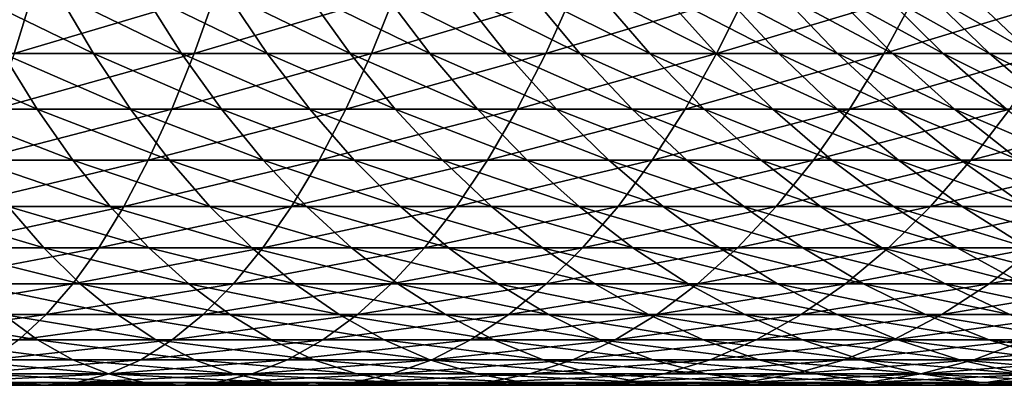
# Model space of a CAD drawing. Header units: metres. Extents: x 39 to 253, y -38 to 38.
# Tile 33 of 55: x 215.21 to 225.42, y -15 to -11.21. Entities that reach past the tile are written whole.
import ezdxf

# ---------------------------------------------------------------- set-up
doc = ezdxf.new("R2010")
doc.units = ezdxf.units.M
doc.layers.add('solid_26008053', color=7, linetype='CONTINUOUS')

msp = doc.modelspace()

# ---------------------------------------------------------------- linework, layer by layer
at = {"layer": 'solid_26008053'}
for points in [[(215.342422, -10.934529, 8.662359), (213.42131, -10.934529, 9.151008), (213.262619, -11.557698, 8.462204)], [(215.15271, -11.557698, 7.981446), (215.342422, -10.934529, 8.662359), (213.262619, -11.557698, 8.462204)], [(215.974731, -11.557698, -13.010688), (215.034302, -11.557698, -12.47118), (214.696533, -10.934529, -13.092108)], [(215.609207, -10.934529, -13.615685), (215.974731, -11.557698, -13.010688), (214.696533, -10.934529, -13.092108)], [(217.239441, -10.934529, 8.087225), (215.342422, -10.934529, 8.662359), (215.15271, -11.557698, 7.981446)], [(217.019104, -11.557698, 7.4156), (217.239441, -10.934529, 8.087225), (215.15271, -11.557698, 7.981446)], [(216.889771, -11.557698, -13.592224), (215.974731, -11.557698, -13.010688), (215.609207, -10.934529, -13.615685)], [(216.497223, -10.934529, -14.18005), (216.889771, -11.557698, -13.592224), (215.609207, -10.934529, -13.615685)], [(217.777542, -11.557698, -14.214596), (216.889771, -11.557698, -13.592224), (216.497223, -10.934529, -14.18005)], [(217.35878, -10.934529, -14.784044), (217.777542, -11.557698, -14.214596), (216.497223, -10.934529, -14.18005)], [(219.108475, -10.934529, 7.426785), (217.239441, -10.934529, 8.087225), (217.019104, -11.557698, 7.4156)], [(218.857956, -11.557698, 6.765826), (219.108475, -10.934529, 7.426785), (217.019104, -11.557698, 7.4156)], [(218.636215, -11.557698, -14.876527), (217.777542, -11.557698, -14.214596), (217.35878, -10.934529, -14.784044)], [(218.192108, -10.934529, -15.426431), (218.636215, -11.557698, -14.876527), (217.35878, -10.934529, -14.784044)], [(219.46405, -11.557698, -15.576659), (218.636215, -11.557698, -14.876527), (218.192108, -10.934529, -15.426431)], [(218.995483, -10.934529, -16.10589), (219.46405, -11.557698, -15.576659), (218.192108, -10.934529, -15.426431)], [(220.945694, -10.934529, 6.682394), (219.108475, -10.934529, 7.426785), (218.857956, -11.557698, 6.765826)], [(220.665497, -11.557698, 6.033458), (220.945694, -10.934529, 6.682394), (218.857956, -11.557698, 6.765826)], [(220.259323, -11.557698, -16.313557), (219.46405, -11.557698, -15.576659), (218.995483, -10.934529, -16.10589)], [(219.767273, -10.934529, -16.821028), (220.259323, -11.557698, -16.313557), (218.995483, -10.934529, -16.10589)], [(221.020416, -11.557698, -17.085707), (220.259323, -11.557698, -16.313557), (219.767273, -10.934529, -16.821028)], [(220.505905, -10.934529, -17.570379), (221.020416, -11.557698, -17.085707), (219.767273, -10.934529, -16.821028)], [(221.745773, -11.557698, -17.891527), (221.020416, -11.557698, -17.085707), (220.505905, -10.934529, -17.570379)], [(221.209839, -10.934529, -18.352406), (221.745773, -11.557698, -17.891527), (220.505905, -10.934529, -17.570379)], [(222.74733, -10.934529, 5.85558), (220.945694, -10.934529, 6.682394), (220.665497, -11.557698, 6.033458)], [(222.438019, -11.557698, 5.219996), (222.74733, -10.934529, 5.85558), (220.665497, -11.557698, 6.033458)], [(222.433884, -11.557698, -18.729366), (221.745773, -11.557698, -17.891527), (221.209839, -10.934529, -18.352406)], [(221.87764, -10.934529, -19.165504), (222.433884, -11.557698, -18.729366), (221.209839, -10.934529, -18.352406)], [(223.083374, -11.557698, -19.597502), (222.433884, -11.557698, -18.729366), (221.87764, -10.934529, -19.165504)], [(222.507935, -10.934529, -20.008007), (223.083374, -11.557698, -19.597502), (221.87764, -10.934529, -19.165504)], [(224.509659, -10.934529, 4.948037), (222.74733, -10.934529, 5.85558), (222.438019, -11.557698, 5.219996)], [(224.171906, -11.557698, 4.32711), (224.509659, -10.934529, 4.948037), (222.438019, -11.557698, 5.219996)], [(223.692871, -11.557698, -20.494154), (223.083374, -11.557698, -19.597502), (222.507935, -10.934529, -20.008007)], [(223.099442, -10.934529, -20.878183), (223.692871, -11.557698, -20.494154), (222.507935, -10.934529, -20.008007)], [(224.261154, -11.557698, -21.417486), (223.692871, -11.557698, -20.494154), (223.099442, -10.934529, -20.878183)], [(223.650955, -10.934529, -21.774252), (224.261154, -11.557698, -21.417486), (223.099442, -10.934529, -20.878183)], [(224.787048, -11.557698, -22.365601), (224.261154, -11.557698, -21.417486), (223.650955, -10.934529, -21.774252)], [(224.161316, -10.934529, -22.69437), (224.787048, -11.557698, -22.365601), (223.650955, -10.934529, -21.774252)], [(225.26947, -11.557698, -23.336555), (224.787048, -11.557698, -22.365601), (224.161316, -10.934529, -22.69437)], [(224.629486, -10.934529, -23.636656), (225.26947, -11.557698, -23.336555), (224.161316, -10.934529, -22.69437)], [(226.229095, -10.934529, 3.961629), (224.509659, -10.934529, 4.948037), (224.171906, -11.557698, 4.32711)], [(225.863571, -11.557698, 3.356632), (226.229095, -10.934529, 3.961629), (224.171906, -11.557698, 4.32711)], [(225.707428, -11.557698, -24.328358), (225.26947, -11.557698, -23.336555), (224.629486, -10.934529, -23.636656)], [(225.05452, -10.934529, -24.599173), (225.707428, -11.557698, -24.328358), (224.629486, -10.934529, -23.636656)], [(225.598816, -11.10417, -25.491432), (225.707428, -11.557698, -24.328358), (225.05452, -10.934529, -24.599173)], [(215.390091, -12.135255, -11.817105), (214.39621, -12.135255, -11.305294), (214.070404, -11.557698, -11.974808)], [(215.034302, -11.557698, -12.47118), (215.390091, -12.135255, -11.817105), (214.070404, -11.557698, -11.974808)], [(217.019104, -11.557698, 7.4156), (215.15271, -11.557698, 7.981446), (214.952881, -12.135255, 7.264184)], [(216.786987, -12.135255, 6.708122), (217.019104, -11.557698, 7.4156), (214.952881, -12.135255, 7.264184)], [(216.359772, -12.135255, -12.373394), (215.390091, -12.135255, -11.817105), (215.034302, -11.557698, -12.47118)], [(215.974731, -11.557698, -13.010688), (216.359772, -12.135255, -12.373394), (215.034302, -11.557698, -12.47118)], [(217.303268, -12.135255, -12.973018), (216.359772, -12.135255, -12.373394), (215.974731, -11.557698, -13.010688)], [(216.889771, -11.557698, -13.592224), (217.303268, -12.135255, -12.973018), (215.974731, -11.557698, -13.010688)], [(218.857956, -11.557698, 6.765826), (217.019104, -11.557698, 7.4156), (216.786987, -12.135255, 6.708122)], [(218.59404, -12.135255, 6.069583), (218.857956, -11.557698, 6.765826), (216.786987, -12.135255, 6.708122)], [(218.218658, -12.135255, -13.614748), (217.303268, -12.135255, -12.973018), (216.889771, -11.557698, -13.592224)], [(217.777542, -11.557698, -14.214596), (218.218658, -12.135255, -13.614748), (216.889771, -11.557698, -13.592224)], [(219.10405, -12.135255, -14.297267), (218.218658, -12.135255, -13.614748), (217.777542, -11.557698, -14.214596)], [(218.636215, -11.557698, -14.876527), (219.10405, -12.135255, -14.297267), (217.777542, -11.557698, -14.214596)], [(220.665497, -11.557698, 6.033458), (218.857956, -11.557698, 6.765826), (218.59404, -12.135255, 6.069583)], [(220.370331, -12.135255, 5.349878), (220.665497, -11.557698, 6.033458), (218.59404, -12.135255, 6.069583)], [(219.957611, -12.135255, -15.019176), (219.10405, -12.135255, -14.297267), (218.636215, -11.557698, -14.876527)], [(219.46405, -11.557698, -15.576659), (219.957611, -12.135255, -15.019176), (218.636215, -11.557698, -14.876527)], [(220.777634, -12.135255, -15.778994), (219.957611, -12.135255, -15.019176), (219.46405, -11.557698, -15.576659)], [(220.259323, -11.557698, -16.313557), (220.777634, -12.135255, -15.778994), (219.46405, -11.557698, -15.576659)], [(221.562393, -12.135255, -16.575161), (220.777634, -12.135255, -15.778994), (220.259323, -11.557698, -16.313557)], [(221.020416, -11.557698, -17.085707), (221.562393, -12.135255, -16.575161), (220.259323, -11.557698, -16.313557)], [(222.438019, -11.557698, 5.219996), (220.665497, -11.557698, 6.033458), (220.370331, -12.135255, 5.349878)], [(222.112213, -12.135255, 4.550482), (222.438019, -11.557698, 5.219996), (220.370331, -12.135255, 5.349878)], [(222.310318, -12.135255, -17.406046), (221.562393, -12.135255, -16.575161), (221.020416, -11.557698, -17.085707)], [(221.745773, -11.557698, -17.891527), (222.310318, -12.135255, -17.406046), (221.020416, -11.557698, -17.085707)], [(223.019836, -12.135255, -18.269943), (222.310318, -12.135255, -17.406046), (221.745773, -11.557698, -17.891527)], [(222.433884, -11.557698, -18.729366), (223.019836, -12.135255, -18.269943), (221.745773, -11.557698, -17.891527)], [(224.171906, -11.557698, 4.32711), (222.438019, -11.557698, 5.219996), (222.112213, -12.135255, 4.550482)], [(223.816116, -12.135255, 3.673035), (224.171906, -11.557698, 4.32711), (222.112213, -12.135255, 4.550482)], [(223.689514, -12.135255, -19.165081), (223.019836, -12.135255, -18.269943), (222.433884, -11.557698, -18.729366)], [(223.083374, -11.557698, -19.597502), (223.689514, -12.135255, -19.165081), (222.433884, -11.557698, -18.729366)], [(224.317978, -12.135255, -20.089624), (223.689514, -12.135255, -19.165081), (223.083374, -11.557698, -19.597502)], [(223.692871, -11.557698, -20.494154), (224.317978, -12.135255, -20.089624), (223.083374, -11.557698, -19.597502)], [(224.903931, -12.135255, -21.041674), (224.317978, -12.135255, -20.089624), (223.692871, -11.557698, -20.494154)], [(224.261154, -11.557698, -21.417486), (224.903931, -12.135255, -21.041674), (223.692871, -11.557698, -20.494154)], [(225.863571, -11.557698, 3.356632), (224.171906, -11.557698, 4.32711), (223.816116, -12.135255, 3.673035)], [(225.478531, -12.135255, 2.719338), (225.863571, -11.557698, 3.356632), (223.816116, -12.135255, 3.673035)], [(225.446182, -12.135255, -22.019279), (224.903931, -12.135255, -21.041674), (224.261154, -11.557698, -21.417486)], [(224.787048, -11.557698, -22.365601), (225.446182, -12.135255, -22.019279), (224.261154, -11.557698, -21.417486)], [(225.943604, -12.135255, -23.020433), (225.446182, -12.135255, -22.019279), (224.787048, -11.557698, -22.365601)], [(225.26947, -11.557698, -23.336555), (225.943604, -12.135255, -23.020433), (224.787048, -11.557698, -22.365601)], [(226.395187, -12.135255, -24.043085), (225.943604, -12.135255, -23.020433), (225.26947, -11.557698, -23.336555)], [(225.707428, -11.557698, -24.328358), (226.395187, -12.135255, -24.043085), (225.26947, -11.557698, -23.336555)], [(215.762512, -12.664919, -11.132464), (214.737244, -12.664919, -10.604492), (214.39621, -12.135255, -11.305294)], [(215.390091, -12.135255, -11.817105), (215.762512, -12.664919, -11.132464), (214.39621, -12.135255, -11.305294)], [(216.786987, -12.135255, 6.708122), (214.952881, -12.135255, 7.264184), (214.743698, -12.664919, 6.513402)], [(216.544037, -12.664919, 5.967582), (216.786987, -12.135255, 6.708122), (214.743698, -12.664919, 6.513402)], [(216.762802, -12.664919, -11.706318), (215.762512, -12.664919, -11.132464), (215.390091, -12.135255, -11.817105)], [(216.359772, -12.135255, -12.373394), (216.762802, -12.664919, -11.706318), (215.390091, -12.135255, -11.817105)], [(217.736099, -12.664919, -12.324875), (216.762802, -12.664919, -11.706318), (216.359772, -12.135255, -12.373394)], [(217.303268, -12.135255, -12.973018), (217.736099, -12.664919, -12.324875), (216.359772, -12.135255, -12.373394)], [(218.59404, -12.135255, 6.069583), (216.786987, -12.135255, 6.708122), (216.544037, -12.664919, 5.967582)], [(218.31781, -12.664919, 5.340804), (218.59404, -12.135255, 6.069583), (216.544037, -12.664919, 5.967582)], [(218.680389, -12.664919, -12.986868), (217.736099, -12.664919, -12.324875), (217.303268, -12.135255, -12.973018)], [(218.218658, -12.135255, -13.614748), (218.680389, -12.664919, -12.986868), (217.303268, -12.135255, -12.973018)], [(219.593735, -12.664919, -13.690938), (218.680389, -12.664919, -12.986868), (218.218658, -12.135255, -13.614748)], [(219.10405, -12.135255, -14.297267), (219.593735, -12.664919, -13.690938), (218.218658, -12.135255, -13.614748)], [(220.370331, -12.135255, 5.349878), (218.59404, -12.135255, 6.069583), (218.31781, -12.664919, 5.340804)], [(220.061386, -12.664919, 4.634354), (220.370331, -12.135255, 5.349878), (218.31781, -12.664919, 5.340804)], [(220.474258, -12.664919, -14.435641), (219.593735, -12.664919, -13.690938), (219.10405, -12.135255, -14.297267)], [(219.957611, -12.135255, -15.019176), (220.474258, -12.664919, -14.435641), (219.10405, -12.135255, -14.297267)], [(221.32016, -12.664919, -15.21945), (220.474258, -12.664919, -14.435641), (219.957611, -12.135255, -15.019176)], [(220.777634, -12.135255, -15.778994), (221.32016, -12.664919, -15.21945), (219.957611, -12.135255, -15.019176)], [(222.112213, -12.135255, 4.550482), (220.370331, -12.135255, 5.349878), (220.061386, -12.664919, 4.634354)], [(221.771179, -12.664919, 3.84968), (222.112213, -12.135255, 4.550482), (220.061386, -12.664919, 4.634354)], [(222.129715, -12.664919, -16.040756), (221.32016, -12.664919, -15.21945), (220.777634, -12.135255, -15.778994)], [(221.562393, -12.135255, -16.575161), (222.129715, -12.664919, -16.040756), (220.777634, -12.135255, -15.778994)], [(222.90123, -12.664919, -16.897877), (222.129715, -12.664919, -16.040756), (221.562393, -12.135255, -16.575161)], [(222.310318, -12.135255, -17.406046), (222.90123, -12.664919, -16.897877), (221.562393, -12.135255, -16.575161)], [(223.816116, -12.135255, 3.673035), (222.112213, -12.135255, 4.550482), (221.771179, -12.664919, 3.84968)], [(223.443695, -12.664919, 2.988394), (223.816116, -12.135255, 3.673035), (221.771179, -12.664919, 3.84968)], [(223.633163, -12.664919, -17.789053), (222.90123, -12.664919, -16.897877), (222.310318, -12.135255, -17.406046)], [(223.019836, -12.135255, -18.269943), (223.633163, -12.664919, -17.789053), (222.310318, -12.135255, -17.406046)], [(224.32399, -12.664919, -18.712454), (223.633163, -12.664919, -17.789053), (223.019836, -12.135255, -18.269943)], [(223.689514, -12.135255, -19.165081), (224.32399, -12.664919, -18.712454), (223.019836, -12.135255, -18.269943)], [(225.478531, -12.135255, 2.719338), (223.816116, -12.135255, 3.673035), (223.443695, -12.664919, 2.988394)], [(225.0755, -12.664919, 2.052262), (225.478531, -12.135255, 2.719338), (223.443695, -12.664919, 2.988394)], [(224.97229, -12.664919, -19.666189), (224.32399, -12.664919, -18.712454), (223.689514, -12.135255, -19.165081)], [(224.317978, -12.135255, -20.089624), (224.97229, -12.664919, -19.666189), (223.689514, -12.135255, -19.165081)], [(225.576752, -12.664919, -20.6483), (224.97229, -12.664919, -19.666189), (224.317978, -12.135255, -20.089624)], [(224.903931, -12.135255, -21.041674), (225.576752, -12.664919, -20.6483), (224.317978, -12.135255, -20.089624)], [(226.136124, -12.664919, -21.656775), (225.576752, -12.664919, -20.6483), (224.903931, -12.135255, -21.041674)], [(225.446182, -12.135255, -22.019279), (226.136124, -12.664919, -21.656775), (224.903931, -12.135255, -21.041674)], [(227.096069, -12.135255, 1.691345), (225.478531, -12.135255, 2.719338), (225.0755, -12.664919, 2.052262)], [(226.663239, -12.664919, 1.043202), (227.096069, -12.135255, 1.691345), (225.0755, -12.664919, 2.052262)], [(216.544037, -12.664919, 5.967582), (214.743698, -12.664919, 6.513402), (214.526001, -13.1446, 5.732064)], [(216.291183, -13.1446, 5.196902), (216.544037, -12.664919, 5.967582), (214.526001, -13.1446, 5.732064)], [(216.150085, -13.1446, -10.419959), (215.092163, -13.1446, -9.875169), (214.737244, -12.664919, -10.604492)], [(215.762512, -12.664919, -11.132464), (216.150085, -13.1446, -10.419959), (214.737244, -12.664919, -10.604492)], [(217.182251, -13.1446, -11.012092), (216.150085, -13.1446, -10.419959), (215.762512, -12.664919, -11.132464)], [(216.762802, -12.664919, -11.706318), (217.182251, -13.1446, -11.012092), (215.762512, -12.664919, -11.132464)], [(218.31781, -12.664919, 5.340804), (216.544037, -12.664919, 5.967582), (216.291183, -13.1446, 5.196902)], [(218.030319, -13.1446, 4.582363), (218.31781, -12.664919, 5.340804), (216.291183, -13.1446, 5.196902)], [(218.186539, -13.1446, -11.650353), (217.182251, -13.1446, -11.012092), (216.762802, -12.664919, -11.706318)], [(217.736099, -12.664919, -12.324875), (218.186539, -13.1446, -11.650353), (216.762802, -12.664919, -11.706318)], [(219.160904, -13.1446, -12.333433), (218.186539, -13.1446, -11.650353), (217.736099, -12.664919, -12.324875)], [(218.680389, -12.664919, -12.986868), (219.160904, -13.1446, -12.333433), (217.736099, -12.664919, -12.324875)], [(220.061386, -12.664919, 4.634354), (218.31781, -12.664919, 5.340804), (218.030319, -13.1446, 4.582363)], [(219.739853, -13.1446, 3.889708), (220.061386, -12.664919, 4.634354), (218.030319, -13.1446, 4.582363)], [(220.103348, -13.1446, -13.059931), (219.160904, -13.1446, -12.333433), (218.680389, -12.664919, -12.986868)], [(219.593735, -12.664919, -13.690938), (220.103348, -13.1446, -13.059931), (218.680389, -12.664919, -12.986868)], [(221.011917, -13.1446, -13.828357), (220.103348, -13.1446, -13.059931), (219.593735, -12.664919, -13.690938)], [(220.474258, -12.664919, -14.435641), (221.011917, -13.1446, -13.828357), (219.593735, -12.664919, -13.690938)], [(221.771179, -12.664919, 3.84968), (220.061386, -12.664919, 4.634354), (219.739853, -13.1446, 3.889708)], [(221.41626, -13.1446, 3.120357), (221.771179, -12.664919, 3.84968), (219.739853, -13.1446, 3.889708)], [(221.884766, -13.1446, -14.637134), (221.011917, -13.1446, -13.828357), (220.474258, -12.664919, -14.435641)], [(221.32016, -12.664919, -15.21945), (221.884766, -13.1446, -14.637134), (220.474258, -12.664919, -14.435641)], [(222.720108, -13.1446, -15.484603), (221.884766, -13.1446, -14.637134), (221.32016, -12.664919, -15.21945)], [(222.129715, -12.664919, -16.040756), (222.720108, -13.1446, -15.484603), (221.32016, -12.664919, -15.21945)], [(223.443695, -12.664919, 2.988394), (221.771179, -12.664919, 3.84968), (221.41626, -13.1446, 3.120357)], [(223.056122, -13.1446, 2.275889), (223.443695, -12.664919, 2.988394), (221.41626, -13.1446, 3.120357)], [(223.516205, -13.1446, -16.369026), (222.720108, -13.1446, -15.484603), (222.129715, -12.664919, -16.040756)], [(222.90123, -12.664919, -16.897877), (223.516205, -13.1446, -16.369026), (222.129715, -12.664919, -16.040756)], [(224.271454, -13.1446, -17.288589), (223.516205, -13.1446, -16.369026), (222.90123, -12.664919, -16.897877)], [(223.633163, -12.664919, -17.789053), (224.271454, -13.1446, -17.288589), (222.90123, -12.664919, -16.897877)], [(225.0755, -12.664919, 2.052262), (223.443695, -12.664919, 2.988394), (223.056122, -13.1446, 2.275889)], [(224.656052, -13.1446, 1.358036), (225.0755, -12.664919, 2.052262), (223.056122, -13.1446, 2.275889)], [(224.984283, -13.1446, -18.241405), (224.271454, -13.1446, -17.288589), (223.633163, -12.664919, -17.789053)], [(224.32399, -12.664919, -18.712454), (224.984283, -13.1446, -18.241405), (223.633163, -12.664919, -17.789053)], [(225.653244, -13.1446, -19.225521), (224.984283, -13.1446, -18.241405), (224.32399, -12.664919, -18.712454)], [(224.97229, -12.664919, -19.666189), (225.653244, -13.1446, -19.225521), (224.32399, -12.664919, -18.712454)], [(226.663239, -12.664919, 1.043202), (225.0755, -12.664919, 2.052262), (224.656052, -13.1446, 1.358036)], [(226.212799, -13.1446, 0.368681), (226.663239, -12.664919, 1.043202), (224.656052, -13.1446, 1.358036)], [(226.276962, -13.1446, -20.238916), (225.653244, -13.1446, -19.225521), (224.97229, -12.664919, -19.666189)], [(225.576752, -12.664919, -20.6483), (226.276962, -13.1446, -20.238916), (224.97229, -12.664919, -19.666189)], [(215.459549, -13.572406, -9.120201), (214.343491, -13.572406, -8.60801), (214.010666, -13.1446, -9.378839)], [(215.092163, -13.1446, -9.875169), (215.459549, -13.572406, -9.120201), (214.010666, -13.1446, -9.378839)], [(216.291183, -13.1446, 5.196902), (214.526001, -13.1446, 5.732064), (214.300659, -13.572406, 4.923254)], [(216.029449, -13.572406, 4.399125), (216.291183, -13.1446, 5.196902), (214.300659, -13.572406, 4.923254)], [(216.551285, -13.572406, -9.682402), (215.459549, -13.572406, -9.120201), (215.092163, -13.1446, -9.875169)], [(216.150085, -13.1446, -10.419959), (216.551285, -13.572406, -9.682402), (215.092163, -13.1446, -9.875169)], [(218.030319, -13.1446, 4.582363), (216.291183, -13.1446, 5.196902), (216.029449, -13.572406, 4.399125)], [(217.732727, -13.572406, 3.797255), (218.030319, -13.1446, 4.582363), (216.029449, -13.572406, 4.399125)], [(217.61644, -13.572406, -10.293457), (216.551285, -13.572406, -9.682402), (216.150085, -13.1446, -10.419959)], [(217.182251, -13.1446, -11.012092), (217.61644, -13.572406, -10.293457), (216.150085, -13.1446, -10.419959)], [(218.652817, -13.572406, -10.952115), (217.61644, -13.572406, -10.293457), (217.182251, -13.1446, -11.012092)], [(218.186539, -13.1446, -11.650353), (218.652817, -13.572406, -10.952115), (217.182251, -13.1446, -11.012092)], [(219.739853, -13.1446, 3.889708), (218.030319, -13.1446, 4.582363), (217.732727, -13.572406, 3.797255)], [(219.407013, -13.572406, 3.118879), (219.739853, -13.1446, 3.889708), (217.732727, -13.572406, 3.797255)], [(219.658325, -13.572406, -11.657023), (218.652817, -13.572406, -10.952115), (218.186539, -13.1446, -11.650353)], [(219.160904, -13.1446, -12.333433), (219.658325, -13.572406, -11.657023), (218.186539, -13.1446, -11.650353)], [(220.630875, -13.572406, -12.406738), (219.658325, -13.572406, -11.657023), (219.160904, -13.1446, -12.333433)], [(220.103348, -13.1446, -13.059931), (220.630875, -13.572406, -12.406738), (219.160904, -13.1446, -12.333433)], [(221.41626, -13.1446, 3.120357), (219.739853, -13.1446, 3.889708), (219.407013, -13.572406, 3.118879)], [(221.048874, -13.572406, 2.36539), (221.41626, -13.1446, 3.120357), (219.407013, -13.572406, 3.118879)], [(221.568497, -13.572406, -13.199719), (220.630875, -13.572406, -12.406738), (220.103348, -13.1446, -13.059931)], [(221.011917, -13.1446, -13.828357), (221.568497, -13.572406, -13.199719), (220.103348, -13.1446, -13.059931)], [(222.469238, -13.572406, -14.034342), (221.568497, -13.572406, -13.199719), (221.011917, -13.1446, -13.828357)], [(221.884766, -13.1446, -14.637134), (222.469238, -13.572406, -14.034342), (221.011917, -13.1446, -13.828357)], [(223.056122, -13.1446, 2.275889), (221.41626, -13.1446, 3.120357), (221.048874, -13.572406, 2.36539)], [(222.654922, -13.572406, 1.538331), (223.056122, -13.1446, 2.275889), (221.048874, -13.572406, 2.36539)], [(223.331268, -13.572406, -14.908894), (222.469238, -13.572406, -14.034342), (221.884766, -13.1446, -14.637134)], [(222.720108, -13.1446, -15.484603), (223.331268, -13.572406, -14.908894), (221.884766, -13.1446, -14.637134)], [(224.656052, -13.1446, 1.358036), (223.056122, -13.1446, 2.275889), (222.654922, -13.572406, 1.538331)], [(224.221878, -13.572406, 0.639401), (224.656052, -13.1446, 1.358036), (222.654922, -13.572406, 1.538331)], [(224.152817, -13.572406, -15.82158), (223.331268, -13.572406, -14.908894), (222.720108, -13.1446, -15.484603)], [(223.516205, -13.1446, -16.369026), (224.152817, -13.572406, -15.82158), (222.720108, -13.1446, -15.484603)], [(224.93219, -13.572406, -16.770529), (224.152817, -13.572406, -15.82158), (223.516205, -13.1446, -16.369026)], [(224.271454, -13.1446, -17.288589), (224.93219, -13.572406, -16.770529), (223.516205, -13.1446, -16.369026)], [(226.212799, -13.1446, 0.368681), (224.656052, -13.1446, 1.358036), (224.221878, -13.572406, 0.639401)], [(225.746521, -13.572406, -0.329558), (226.212799, -13.1446, 0.368681), (224.221878, -13.572406, 0.639401)], [(225.667801, -13.572406, -17.753794), (224.93219, -13.572406, -16.770529), (224.271454, -13.1446, -17.288589)], [(224.984283, -13.1446, -18.241405), (225.667801, -13.572406, -17.753794), (224.271454, -13.1446, -17.288589)], [(226.358139, -13.572406, -18.769358), (225.667801, -13.572406, -17.753794), (224.984283, -13.1446, -18.241405)], [(225.653244, -13.1446, -19.225521), (226.358139, -13.572406, -18.769358), (224.984283, -13.1446, -18.241405)], [(216.029449, -13.572406, 4.399125), (214.300659, -13.572406, 4.923254), (214.068558, -13.946648, 4.090163)], [(215.759857, -13.946648, 3.577398), (216.029449, -13.572406, 4.399125), (214.068558, -13.946648, 4.090163)], [(215.837982, -13.946648, -8.34257), (214.686325, -13.946648, -7.814042), (214.343491, -13.572406, -8.60801)], [(215.459549, -13.572406, -9.120201), (215.837982, -13.946648, -8.34257), (214.343491, -13.572406, -8.60801)], [(216.964523, -13.946648, -8.922702), (215.837982, -13.946648, -8.34257), (215.459549, -13.572406, -9.120201)], [(216.551285, -13.572406, -9.682402), (216.964523, -13.946648, -8.922702), (215.459549, -13.572406, -9.120201)], [(217.732727, -13.572406, 3.797255), (216.029449, -13.572406, 4.399125), (215.759857, -13.946648, 3.577398)], [(217.426208, -13.946648, 2.988578), (217.732727, -13.572406, 3.797255), (215.759857, -13.946648, 3.577398)], [(218.06366, -13.946648, -9.553248), (216.964523, -13.946648, -8.922702), (216.551285, -13.572406, -9.682402)], [(217.61644, -13.572406, -10.293457), (218.06366, -13.946648, -9.553248), (216.551285, -13.572406, -9.682402)], [(219.407013, -13.572406, 3.118879), (217.732727, -13.572406, 3.797255), (217.426208, -13.946648, 2.988578)], [(219.064194, -13.946648, 2.324911), (219.407013, -13.572406, 3.118879), (217.426208, -13.946648, 2.988578)], [(219.133102, -13.946648, -10.232915), (218.06366, -13.946648, -9.553248), (217.61644, -13.572406, -10.293457)], [(218.652817, -13.572406, -10.952115), (219.133102, -13.946648, -10.232915), (217.61644, -13.572406, -10.293457)], [(220.17067, -13.946648, -10.960308), (219.133102, -13.946648, -10.232915), (218.652817, -13.572406, -10.952115)], [(219.658325, -13.572406, -11.657023), (220.17067, -13.946648, -10.960308), (218.652817, -13.572406, -10.952115)], [(221.048874, -13.572406, 2.36539), (219.407013, -13.572406, 3.118879), (219.064194, -13.946648, 2.324911)], [(220.670441, -13.946648, 1.587758), (221.048874, -13.572406, 2.36539), (219.064194, -13.946648, 2.324911)], [(221.174255, -13.946648, -11.733935), (220.17067, -13.946648, -10.960308), (219.658325, -13.572406, -11.657023)], [(220.630875, -13.572406, -12.406738), (221.174255, -13.946648, -11.733935), (219.658325, -13.572406, -11.657023)], [(222.141769, -13.946648, -12.552211), (221.174255, -13.946648, -11.733935), (220.630875, -13.572406, -12.406738)], [(221.568497, -13.572406, -13.199719), (222.141769, -13.946648, -12.552211), (220.630875, -13.572406, -12.406738)], [(222.654922, -13.572406, 1.538331), (221.048874, -13.572406, 2.36539), (220.670441, -13.946648, 1.587758)], [(222.241669, -13.946648, 0.778632), (222.654922, -13.572406, 1.538331), (220.670441, -13.946648, 1.587758)], [(223.071243, -13.946648, -13.413455), (222.141769, -13.946648, -12.552211), (221.568497, -13.572406, -13.199719)], [(222.469238, -13.572406, -14.034342), (223.071243, -13.946648, -13.413455), (221.568497, -13.572406, -13.199719)], [(224.221878, -13.572406, 0.639401), (222.654922, -13.572406, 1.538331), (222.241669, -13.946648, 0.778632)], [(223.774658, -13.946648, -0.100808), (224.221878, -13.572406, 0.639401), (222.241669, -13.946648, 0.778632)], [(223.96077, -13.946648, -14.315901), (223.071243, -13.946648, -13.413455), (222.469238, -13.572406, -14.034342)], [(223.331268, -13.572406, -14.908894), (223.96077, -13.946648, -14.315901), (222.469238, -13.572406, -14.034342)], [(224.808517, -13.946648, -15.257699), (223.96077, -13.946648, -14.315901), (223.331268, -13.572406, -14.908894)], [(224.152817, -13.572406, -15.82158), (224.808517, -13.946648, -15.257699), (223.331268, -13.572406, -14.908894)], [(225.746521, -13.572406, -0.329558), (224.221878, -13.572406, 0.639401), (223.774658, -13.946648, -0.100808)], [(225.266235, -13.946648, -1.048758), (225.746521, -13.572406, -0.329558), (223.774658, -13.946648, -0.100808)], [(225.612762, -13.946648, -16.236916), (224.808517, -13.946648, -15.257699), (224.152817, -13.572406, -15.82158)], [(224.93219, -13.572406, -16.770529), (225.612762, -13.946648, -16.236916), (224.152817, -13.572406, -15.82158)], [(226.371826, -13.946648, -17.251543), (225.612762, -13.946648, -16.236916), (224.93219, -13.572406, -16.770529)], [(225.667801, -13.572406, -17.753794), (226.371826, -13.946648, -17.251543), (224.93219, -13.572406, -16.770529)], [(227.225723, -13.572406, -1.366557), (225.746521, -13.572406, -0.329558), (225.266235, -13.946648, -1.048758)], [(226.713379, -13.946648, -2.063273), (227.225723, -13.572406, -1.366557), (225.266235, -13.946648, -1.048758)], [(215.759857, -13.946648, 3.577398), (214.068558, -13.946648, 4.090163), (213.830597, -14.265848, 3.236079)], [(215.483475, -14.265848, 2.734965), (215.759857, -13.946648, 3.577398), (213.830597, -14.265848, 3.236079)], [(216.225937, -14.265848, -7.545343), (215.037781, -14.265848, -7.000066), (214.686325, -13.946648, -7.814042)], [(215.837982, -13.946648, -8.34257), (216.225937, -14.265848, -7.545343), (214.686325, -13.946648, -7.814042)], [(217.426208, -13.946648, 2.988578), (215.759857, -13.946648, 3.577398), (215.483475, -14.265848, 2.734965)], [(217.111954, -14.265848, 2.159523), (217.426208, -13.946648, 2.988578), (215.483475, -14.265848, 2.734965)], [(217.388184, -14.265848, -8.14386), (216.225937, -14.265848, -7.545343), (215.837982, -13.946648, -8.34257)], [(216.964523, -13.946648, -8.922702), (217.388184, -14.265848, -8.14386), (215.837982, -13.946648, -8.34257)], [(218.522141, -14.265848, -8.794387), (217.388184, -14.265848, -8.14386), (216.964523, -13.946648, -8.922702)], [(218.06366, -13.946648, -9.553248), (218.522141, -14.265848, -8.794387), (216.964523, -13.946648, -8.922702)], [(219.064194, -13.946648, 2.324911), (217.426208, -13.946648, 2.988578), (217.111954, -14.265848, 2.159523)], [(218.712723, -14.265848, 1.510935), (219.064194, -13.946648, 2.324911), (217.111954, -14.265848, 2.159523)], [(219.625488, -14.265848, -9.495592), (218.522141, -14.265848, -8.794387), (218.06366, -13.946648, -9.553248)], [(219.133102, -13.946648, -10.232915), (219.625488, -14.265848, -9.495592), (218.06366, -13.946648, -9.553248)], [(220.670441, -13.946648, 1.587758), (219.064194, -13.946648, 2.324911), (218.712723, -14.265848, 1.510935)], [(220.282486, -14.265848, 0.790531), (220.670441, -13.946648, 1.587758), (218.712723, -14.265848, 1.510935)], [(220.695938, -14.265848, -10.246037), (219.625488, -14.265848, -9.495592), (219.133102, -13.946648, -10.232915)], [(220.17067, -13.946648, -10.960308), (220.695938, -14.265848, -10.246037), (219.133102, -13.946648, -10.232915)], [(221.731308, -14.265848, -11.04418), (220.695938, -14.265848, -10.246037), (220.17067, -13.946648, -10.960308)], [(221.174255, -13.946648, -11.733935), (221.731308, -14.265848, -11.04418), (220.17067, -13.946648, -10.960308)], [(222.241669, -13.946648, 0.778632), (220.670441, -13.946648, 1.587758), (220.282486, -14.265848, 0.790531)], [(221.818008, -14.265848, -0.000211), (222.241669, -13.946648, 0.778632), (220.282486, -14.265848, 0.790531)], [(222.729492, -14.265848, -11.888386), (221.731308, -14.265848, -11.04418), (221.174255, -13.946648, -11.733935)], [(222.141769, -13.946648, -12.552211), (222.729492, -14.265848, -11.888386), (221.174255, -13.946648, -11.733935)], [(223.774658, -13.946648, -0.100808), (222.241669, -13.946648, 0.778632), (221.818008, -14.265848, -0.000211)], [(223.316162, -14.265848, -0.859669), (223.774658, -13.946648, -0.100808), (221.818008, -14.265848, -0.000211)], [(223.688416, -14.265848, -12.776922), (222.729492, -14.265848, -11.888386), (222.141769, -13.946648, -12.552211)], [(223.071243, -13.946648, -13.413455), (223.688416, -14.265848, -12.776922), (222.141769, -13.946648, -12.552211)], [(224.60614, -14.265848, -13.707967), (223.688416, -14.265848, -12.776922), (223.071243, -13.946648, -13.413455)], [(223.96077, -13.946648, -14.315901), (224.60614, -14.265848, -13.707967), (223.071243, -13.946648, -13.413455)], [(225.266235, -13.946648, -1.048758), (223.774658, -13.946648, -0.100808), (223.316162, -14.265848, -0.859669)], [(224.773849, -14.265848, -1.78608), (225.266235, -13.946648, -1.048758), (223.316162, -14.265848, -0.859669)], [(225.480743, -14.265848, -14.679609), (224.60614, -14.265848, -13.707967), (223.96077, -13.946648, -14.315901)], [(224.808517, -13.946648, -15.257699), (225.480743, -14.265848, -14.679609), (223.96077, -13.946648, -14.315901)], [(226.713379, -13.946648, -2.063273), (225.266235, -13.946648, -1.048758), (224.773849, -14.265848, -1.78608)], [(226.18811, -14.265848, -2.777545), (226.713379, -13.946648, -2.063273), (224.773849, -14.265848, -1.78608)], [(226.310471, -14.265848, -15.689857), (225.480743, -14.265848, -14.679609), (224.808517, -13.946648, -15.257699)], [(225.612762, -13.946648, -16.236916), (226.310471, -14.265848, -15.689857), (224.808517, -13.946648, -15.257699)], [(215.483475, -14.265848, 2.734965), (213.830597, -14.265848, 3.236079), (213.587723, -14.528748, 2.364373)], [(215.201385, -14.528748, 1.87515), (215.483475, -14.265848, 2.734965), (213.587723, -14.528748, 2.364373)], [(215.3965, -14.528748, -6.169296), (214.146881, -14.528748, -5.662987), (213.826157, -14.265848, -6.509148)], [(215.037781, -14.265848, -7.000066), (215.3965, -14.528748, -6.169296), (213.826157, -14.265848, -6.509148)], [(216.621902, -14.528748, -6.731668), (215.3965, -14.528748, -6.169296), (215.037781, -14.265848, -7.000066)], [(216.225937, -14.265848, -7.545343), (216.621902, -14.528748, -6.731668), (215.037781, -14.265848, -7.000066)], [(217.111954, -14.265848, 2.159523), (215.483475, -14.265848, 2.734965), (215.201385, -14.528748, 1.87515)], [(216.791229, -14.528748, 1.313363), (217.111954, -14.265848, 2.159523), (215.201385, -14.528748, 1.87515)], [(217.820587, -14.528748, -7.348947), (216.621902, -14.528748, -6.731668), (216.225937, -14.265848, -7.545343)], [(217.388184, -14.265848, -8.14386), (217.820587, -14.528748, -7.348947), (216.225937, -14.265848, -7.545343)], [(218.712723, -14.265848, 1.510935), (217.111954, -14.265848, 2.159523), (216.791229, -14.528748, 1.313363)], [(218.354004, -14.528748, 0.680165), (218.712723, -14.265848, 1.510935), (216.791229, -14.528748, 1.313363)], [(218.990097, -14.528748, -8.019869), (217.820587, -14.528748, -7.348947), (217.388184, -14.265848, -8.14386)], [(218.522141, -14.265848, -8.794387), (218.990097, -14.528748, -8.019869), (217.388184, -14.265848, -8.14386)], [(220.282486, -14.265848, 0.790531), (218.712723, -14.265848, 1.510935), (218.354004, -14.528748, 0.680165)], [(219.88652, -14.528748, -0.023144), (220.282486, -14.265848, 0.790531), (218.354004, -14.528748, 0.680165)], [(220.128021, -14.528748, -8.743056), (218.990097, -14.528748, -8.019869), (218.522141, -14.265848, -8.794387)], [(219.625488, -14.265848, -9.495592), (220.128021, -14.528748, -8.743056), (218.522141, -14.265848, -8.794387)], [(221.23204, -14.528748, -9.517027), (220.128021, -14.528748, -8.743056), (219.625488, -14.265848, -9.495592)], [(220.695938, -14.265848, -10.246037), (221.23204, -14.528748, -9.517027), (219.625488, -14.265848, -9.495592)], [(221.818008, -14.265848, -0.000211), (220.282486, -14.265848, 0.790531), (219.88652, -14.528748, -0.023144)], [(221.385605, -14.528748, -0.795123), (221.818008, -14.265848, -0.000211), (219.88652, -14.528748, -0.023144)], [(222.299866, -14.528748, -10.340192), (221.23204, -14.528748, -9.517027), (220.695938, -14.265848, -10.246037)], [(221.731308, -14.265848, -11.04418), (222.299866, -14.528748, -10.340192), (220.695938, -14.265848, -10.246037)], [(223.316162, -14.265848, -0.859669), (221.818008, -14.265848, -0.000211), (221.385605, -14.528748, -0.795123)], [(222.848206, -14.528748, -1.634187), (223.316162, -14.265848, -0.859669), (221.385605, -14.528748, -0.795123)], [(223.329346, -14.528748, -11.210864), (222.299866, -14.528748, -10.340192), (221.731308, -14.265848, -11.04418)], [(222.729492, -14.265848, -11.888386), (223.329346, -14.528748, -11.210864), (221.731308, -14.265848, -11.04418)], [(224.318329, -14.528748, -12.127255), (223.329346, -14.528748, -11.210864), (222.729492, -14.265848, -11.888386)], [(223.688416, -14.265848, -12.776922), (224.318329, -14.528748, -12.127255), (222.729492, -14.265848, -11.888386)], [(224.773849, -14.265848, -1.78608), (223.316162, -14.265848, -0.859669), (222.848206, -14.528748, -1.634187)], [(224.271317, -14.528748, -2.538616), (224.773849, -14.265848, -1.78608), (222.848206, -14.528748, -1.634187)], [(225.264816, -14.528748, -13.087488), (224.318329, -14.528748, -12.127255), (223.688416, -14.265848, -12.776922)], [(224.60614, -14.265848, -13.707967), (225.264816, -14.528748, -13.087488), (223.688416, -14.265848, -12.776922)], [(226.18811, -14.265848, -2.777545), (224.773849, -14.265848, -1.78608), (224.271317, -14.528748, -2.538616)], [(225.652008, -14.528748, -3.506554), (226.18811, -14.265848, -2.777545), (224.271317, -14.528748, -2.538616)], [(226.166855, -14.528748, -14.089592), (225.264816, -14.528748, -13.087488), (224.60614, -14.265848, -13.707967)], [(225.480743, -14.265848, -14.679609), (226.166855, -14.528748, -14.089592), (224.60614, -14.265848, -13.707967)], [(215.761047, -14.734309, -5.325011), (214.472839, -14.734309, -4.803061), (214.146881, -14.528748, -5.662987)], [(215.3965, -14.528748, -6.169296), (215.761047, -14.734309, -5.325011), (214.146881, -14.528748, -5.662987)], [(216.791229, -14.528748, 1.313363), (215.201385, -14.528748, 1.87515), (214.914703, -14.734309, 1.001346)], [(216.465286, -14.734309, 0.453436), (216.791229, -14.528748, 1.313363), (214.914703, -14.734309, 1.001346)], [(217.024307, -14.734309, -5.904754), (215.761047, -14.734309, -5.325011), (215.3965, -14.528748, -6.169296)], [(216.621902, -14.528748, -6.731668), (217.024307, -14.734309, -5.904754), (215.3965, -14.528748, -6.169296)], [(218.354004, -14.528748, 0.680165), (216.791229, -14.528748, 1.313363), (216.465286, -14.734309, 0.453436)], [(217.989456, -14.734309, -0.164121), (218.354004, -14.528748, 0.680165), (216.465286, -14.734309, 0.453436)], [(218.260025, -14.734309, -6.541102), (217.024307, -14.734309, -5.904754), (216.621902, -14.528748, -6.731668)], [(217.820587, -14.528748, -7.348947), (218.260025, -14.734309, -6.541102), (216.621902, -14.528748, -6.731668)], [(219.465652, -14.734309, -7.23275), (218.260025, -14.734309, -6.541102), (217.820587, -14.528748, -7.348947)], [(218.990097, -14.528748, -8.019869), (219.465652, -14.734309, -7.23275), (217.820587, -14.528748, -7.348947)], [(219.88652, -14.528748, -0.023144), (218.354004, -14.528748, 0.680165), (217.989456, -14.734309, -0.164121)], [(219.484116, -14.734309, -0.850058), (219.88652, -14.528748, -0.023144), (217.989456, -14.734309, -0.164121)], [(220.638733, -14.734309, -7.978278), (219.465652, -14.734309, -7.23275), (218.990097, -14.528748, -8.019869)], [(220.128021, -14.528748, -8.743056), (220.638733, -14.734309, -7.978278), (218.990097, -14.528748, -8.019869)], [(221.385605, -14.528748, -0.795123), (219.88652, -14.528748, -0.023144), (219.484116, -14.734309, -0.850058)], [(220.946182, -14.734309, -1.602968), (221.385605, -14.528748, -0.795123), (219.484116, -14.734309, -0.850058)], [(221.776855, -14.734309, -8.776157), (220.638733, -14.734309, -7.978278), (220.128021, -14.528748, -8.743056)], [(221.23204, -14.528748, -9.517027), (221.776855, -14.734309, -8.776157), (220.128021, -14.528748, -8.743056)], [(222.848206, -14.528748, -1.634187), (221.385605, -14.528748, -0.795123), (220.946182, -14.734309, -1.602968)], [(222.37265, -14.734309, -2.421306), (222.848206, -14.528748, -1.634187), (220.946182, -14.734309, -1.602968)], [(222.877686, -14.734309, -9.624751), (221.776855, -14.734309, -8.776157), (221.23204, -14.528748, -9.517027)], [(222.299866, -14.528748, -10.340192), (222.877686, -14.734309, -9.624751), (221.23204, -14.528748, -9.517027)], [(223.93895, -14.734309, -10.522319), (222.877686, -14.734309, -9.624751), (222.299866, -14.528748, -10.340192)], [(223.329346, -14.528748, -11.210864), (223.93895, -14.734309, -10.522319), (222.299866, -14.528748, -10.340192)], [(224.271317, -14.528748, -2.538616), (222.848206, -14.528748, -1.634187), (222.37265, -14.734309, -2.421306)], [(223.760605, -14.734309, -3.303395), (224.271317, -14.528748, -2.538616), (222.37265, -14.734309, -2.421306)], [(224.958496, -14.734309, -11.46702), (223.93895, -14.734309, -10.522319), (223.329346, -14.528748, -11.210864)], [(224.318329, -14.528748, -12.127255), (224.958496, -14.734309, -11.46702), (223.329346, -14.528748, -11.210864)], [(225.652008, -14.528748, -3.506554), (224.271317, -14.528748, -2.538616), (223.760605, -14.734309, -3.303395)], [(225.107193, -14.734309, -4.247424), (225.652008, -14.528748, -3.506554), (223.760605, -14.734309, -3.303395)], [(225.934219, -14.734309, -12.456916), (224.958496, -14.734309, -11.46702), (224.318329, -14.528748, -12.127255)], [(225.264816, -14.528748, -13.087488), (225.934219, -14.734309, -12.456916), (224.318329, -14.528748, -12.127255)], [(226.987473, -14.528748, -4.536016), (225.652008, -14.528748, -3.506554), (225.107193, -14.734309, -4.247424)], [(226.409653, -14.734309, -5.251457), (226.987473, -14.528748, -4.536016), (225.107193, -14.734309, -4.247424)], [(226.86412, -14.734309, -13.489976), (225.934219, -14.734309, -12.456916), (225.264816, -14.528748, -13.087488)], [(226.166855, -14.528748, -14.089592), (226.86412, -14.734309, -13.489976), (225.264816, -14.528748, -13.087488)], [(216.130005, -14.881721, -4.470541), (214.802719, -14.881721, -3.932762), (214.472839, -14.734309, -4.803061)], [(215.761047, -14.734309, -5.325011), (216.130005, -14.881721, -4.470541), (214.472839, -14.734309, -4.803061)], [(216.465286, -14.734309, 0.453436), (214.914703, -14.734309, 1.001346), (214.624557, -14.881721, 0.117003)], [(216.135391, -14.881721, -0.416863), (216.465286, -14.734309, 0.453436), (214.624557, -14.881721, 0.117003)], [(217.431564, -14.881721, -5.067867), (216.130005, -14.881721, -4.470541), (215.761047, -14.734309, -5.325011)], [(217.024307, -14.734309, -5.904754), (217.431564, -14.881721, -5.067867), (215.761047, -14.734309, -5.325011)], [(217.989456, -14.734309, -0.164121), (216.465286, -14.734309, 0.453436), (216.135391, -14.881721, -0.416863)], [(217.620514, -14.881721, -1.01859), (217.989456, -14.734309, -0.164121), (216.135391, -14.881721, -0.416863)], [(218.704758, -14.881721, -5.723514), (217.431564, -14.881721, -5.067867), (217.024307, -14.734309, -5.904754)], [(218.260025, -14.734309, -6.541102), (218.704758, -14.881721, -5.723514), (217.024307, -14.734309, -5.904754)], [(219.484116, -14.734309, -0.850058), (217.989456, -14.734309, -0.164121), (217.620514, -14.881721, -1.01859)], [(219.076859, -14.881721, -1.686945), (219.484116, -14.734309, -0.850058), (217.620514, -14.881721, -1.01859)], [(219.94696, -14.881721, -6.436137), (218.704758, -14.881721, -5.723514), (218.260025, -14.734309, -6.541102)], [(219.465652, -14.734309, -7.23275), (219.94696, -14.881721, -6.436137), (218.260025, -14.734309, -6.541102)], [(220.946182, -14.734309, -1.602968), (219.484116, -14.734309, -0.850058), (219.076859, -14.881721, -1.686945)], [(220.501434, -14.881721, -2.420557), (220.946182, -14.734309, -1.602968), (219.076859, -14.881721, -1.686945)], [(221.155609, -14.881721, -7.204275), (219.94696, -14.881721, -6.436137), (219.465652, -14.734309, -7.23275)], [(220.638733, -14.734309, -7.978278), (221.155609, -14.881721, -7.204275), (219.465652, -14.734309, -7.23275)], [(222.37265, -14.734309, -2.421306), (220.946182, -14.734309, -1.602968), (220.501434, -14.881721, -2.420557)], [(221.891342, -14.881721, -3.217919), (222.37265, -14.734309, -2.421306), (220.501434, -14.881721, -2.420557)], [(222.328247, -14.881721, -8.026352), (221.155609, -14.881721, -7.204275), (220.638733, -14.734309, -7.978278)], [(221.776855, -14.734309, -8.776157), (222.328247, -14.881721, -8.026352), (220.638733, -14.734309, -7.978278)], [(223.462463, -14.881721, -8.900681), (222.328247, -14.881721, -8.026352), (221.776855, -14.734309, -8.776157)], [(222.877686, -14.734309, -9.624751), (223.462463, -14.881721, -8.900681), (221.776855, -14.734309, -8.776157)], [(223.760605, -14.734309, -3.303395), (222.37265, -14.734309, -2.421306), (221.891342, -14.881721, -3.217919)], [(223.243729, -14.881721, -4.077398), (223.760605, -14.734309, -3.303395), (221.891342, -14.881721, -3.217919)], [(224.555908, -14.881721, -9.82547), (223.462463, -14.881721, -8.900681), (222.877686, -14.734309, -9.624751)], [(223.93895, -14.734309, -10.522319), (224.555908, -14.881721, -9.82547), (222.877686, -14.734309, -9.624751)], [(225.107193, -14.734309, -4.247424), (223.760605, -14.734309, -3.303395), (223.243729, -14.881721, -4.077398)], [(224.555801, -14.881721, -4.99723), (225.107193, -14.734309, -4.247424), (223.243729, -14.881721, -4.077398)], [(225.606384, -14.881721, -10.79882), (224.555908, -14.881721, -9.82547), (223.93895, -14.734309, -10.522319)], [(224.958496, -14.734309, -11.46702), (225.606384, -14.881721, -10.79882), (223.93895, -14.734309, -10.522319)], [(226.409653, -14.734309, -5.251457), (225.107193, -14.734309, -4.247424), (224.555801, -14.881721, -4.99723)], [(225.824875, -14.881721, -5.975527), (226.409653, -14.734309, -5.251457), (224.555801, -14.881721, -4.99723)], [(226.611694, -14.881721, -11.818737), (225.606384, -14.881721, -10.79882), (224.958496, -14.734309, -11.46702)], [(225.934219, -14.734309, -12.456916), (226.611694, -14.881721, -11.818737), (224.958496, -14.734309, -11.46702)], [(216.135391, -14.881721, -0.416863), (214.624557, -14.881721, 0.117003), (214.332108, -14.970401, -0.77439)], [(215.802887, -14.970401, -1.2941), (216.135391, -14.881721, -0.416863), (214.332108, -14.970401, -0.77439)], [(216.501892, -14.970401, -3.60926), (215.135223, -14.970401, -3.055525), (214.802719, -14.881721, -3.932762)], [(216.130005, -14.881721, -4.470541), (216.501892, -14.970401, -3.60926), (214.802719, -14.881721, -3.932762)], [(217.620514, -14.881721, -1.01859), (216.135391, -14.881721, -0.416863), (215.802887, -14.970401, -1.2941)], [(217.248627, -14.970401, -1.879872), (217.620514, -14.881721, -1.01859), (215.802887, -14.970401, -1.2941)], [(217.842072, -14.970401, -4.224308), (216.501892, -14.970401, -3.60926), (216.130005, -14.881721, -4.470541)], [(217.431564, -14.881721, -5.067867), (217.842072, -14.970401, -4.224308), (216.130005, -14.881721, -4.470541)], [(219.076859, -14.881721, -1.686945), (217.620514, -14.881721, -1.01859), (217.248627, -14.970401, -1.879872)], [(218.666351, -14.970401, -2.530504), (219.076859, -14.881721, -1.686945), (217.248627, -14.970401, -1.879872)], [(219.153046, -14.970401, -4.899407), (217.842072, -14.970401, -4.224308), (217.431564, -14.881721, -5.067867)], [(218.704758, -14.881721, -5.723514), (219.153046, -14.970401, -4.899407), (217.431564, -14.881721, -5.067867)], [(220.501434, -14.881721, -2.420557), (219.076859, -14.881721, -1.686945), (218.666351, -14.970401, -2.530504)], [(220.053162, -14.970401, -3.244663), (220.501434, -14.881721, -2.420557), (218.666351, -14.970401, -2.530504)], [(220.432098, -14.970401, -5.633173), (219.153046, -14.970401, -4.899407), (218.704758, -14.881721, -5.723514)], [(219.94696, -14.881721, -6.436137), (220.432098, -14.970401, -5.633173), (218.704758, -14.881721, -5.723514)], [(221.676605, -14.970401, -6.424101), (220.432098, -14.970401, -5.633173), (219.94696, -14.881721, -6.436137)], [(221.155609, -14.881721, -7.204275), (221.676605, -14.970401, -6.424101), (219.94696, -14.881721, -6.436137)], [(221.891342, -14.881721, -3.217919), (220.501434, -14.881721, -2.420557), (220.053162, -14.970401, -3.244663)], [(221.406204, -14.970401, -4.020883), (221.891342, -14.881721, -3.217919), (220.053162, -14.970401, -3.244663)], [(222.884033, -14.970401, -7.270568), (221.676605, -14.970401, -6.424101), (221.155609, -14.881721, -7.204275)], [(222.328247, -14.881721, -8.026352), (222.884033, -14.970401, -7.270568), (221.155609, -14.881721, -7.204275)], [(223.243729, -14.881721, -4.077398), (221.891342, -14.881721, -3.217919), (221.406204, -14.970401, -4.020883)], [(222.722733, -14.970401, -4.857572), (223.243729, -14.881721, -4.077398), (221.406204, -14.970401, -4.020883)], [(224.051895, -14.970401, -8.170838), (222.884033, -14.970401, -7.270568), (222.328247, -14.881721, -8.026352)], [(223.462463, -14.881721, -8.900681), (224.051895, -14.970401, -8.170838), (222.328247, -14.881721, -8.026352)], [(224.555801, -14.881721, -4.99723), (223.243729, -14.881721, -4.077398), (222.722733, -14.970401, -4.857572)], [(224.000015, -14.970401, -5.753013), (224.555801, -14.881721, -4.99723), (222.722733, -14.970401, -4.857572)], [(225.177795, -14.970401, -9.123065), (224.051895, -14.970401, -8.170838), (223.462463, -14.881721, -8.900681)], [(224.555908, -14.881721, -9.82547), (225.177795, -14.970401, -9.123065), (223.462463, -14.881721, -8.900681)], [(225.824875, -14.881721, -5.975527), (224.555801, -14.881721, -4.99723), (224.000015, -14.970401, -5.753013)], [(225.235443, -14.970401, -6.70537), (225.824875, -14.881721, -5.975527), (224.000015, -14.970401, -5.753013)], [(226.25943, -14.970401, -10.125294), (225.177795, -14.970401, -9.123065), (224.555908, -14.881721, -9.82547)], [(225.606384, -14.881721, -10.79882), (226.25943, -14.970401, -10.125294), (224.555908, -14.881721, -9.82547)], [(227.04837, -14.881721, -7.010284), (225.824875, -14.881721, -5.975527), (225.235443, -14.970401, -6.70537)], [(226.426483, -14.970401, -7.712689), (227.04837, -14.881721, -7.010284), (225.235443, -14.970401, -6.70537)], [(215.469055, -15, -2.174812), (214.038513, -15, -1.669314), (213.744904, -14.970401, -2.564239)], [(215.135223, -14.970401, -3.055525), (215.469055, -15, -2.174812), (213.744904, -14.970401, -2.564239)], [(215.802887, -14.970401, -1.2941), (214.332108, -14.970401, -0.77439), (214.038513, -15, -1.669314)], [(215.469055, -15, -2.174812), (215.802887, -14.970401, -1.2941), (214.038513, -15, -1.669314)], [(216.875259, -15, -2.744566), (215.469055, -15, -2.174812), (215.135223, -14.970401, -3.055525)], [(216.501892, -14.970401, -3.60926), (216.875259, -15, -2.744566), (215.135223, -14.970401, -3.055525)], [(217.248627, -14.970401, -1.879872), (215.802887, -14.970401, -1.2941), (215.469055, -15, -2.174812)], [(216.875259, -15, -2.744566), (217.248627, -14.970401, -1.879872), (215.469055, -15, -2.174812)], [(218.254211, -15, -3.377406), (216.875259, -15, -2.744566), (216.501892, -14.970401, -3.60926)], [(217.842072, -14.970401, -4.224308), (218.254211, -15, -3.377406), (216.501892, -14.970401, -3.60926)], [(218.666351, -14.970401, -2.530504), (217.248627, -14.970401, -1.879872), (216.875259, -15, -2.744566)], [(218.254211, -15, -3.377406), (218.666351, -14.970401, -2.530504), (216.875259, -15, -2.744566)], [(219.603104, -15, -4.072035), (218.254211, -15, -3.377406), (217.842072, -14.970401, -4.224308)], [(219.153046, -14.970401, -4.899407), (219.603104, -15, -4.072035), (217.842072, -14.970401, -4.224308)], [(220.053162, -14.970401, -3.244663), (218.666351, -14.970401, -2.530504), (218.254211, -15, -3.377406)], [(219.603104, -15, -4.072035), (220.053162, -14.970401, -3.244663), (218.254211, -15, -3.377406)], [(220.919159, -15, -4.827028), (219.603104, -15, -4.072035), (219.153046, -14.970401, -4.899407)], [(220.432098, -14.970401, -5.633173), (220.919159, -15, -4.827028), (219.153046, -14.970401, -4.899407)], [(221.406204, -14.970401, -4.020883), (220.053162, -14.970401, -3.244663), (219.603104, -15, -4.072035)], [(220.919159, -15, -4.827028), (221.406204, -14.970401, -4.020883), (219.603104, -15, -4.072035)], [(222.199677, -15, -5.640836), (220.919159, -15, -4.827028), (220.432098, -14.970401, -5.633173)], [(221.676605, -14.970401, -6.424101), (222.199677, -15, -5.640836), (220.432098, -14.970401, -5.633173)], [(222.722733, -14.970401, -4.857572), (221.406204, -14.970401, -4.020883), (220.919159, -15, -4.827028)], [(222.199677, -15, -5.640836), (222.722733, -14.970401, -4.857572), (220.919159, -15, -4.827028)], [(223.442032, -15, -6.51179), (222.199677, -15, -5.640836), (221.676605, -14.970401, -6.424101)], [(222.884033, -14.970401, -7.270568), (223.442032, -15, -6.51179), (221.676605, -14.970401, -6.424101)], [(224.000015, -14.970401, -5.753013), (222.722733, -14.970401, -4.857572), (222.199677, -15, -5.640836)], [(223.442032, -15, -6.51179), (224.000015, -14.970401, -5.753013), (222.199677, -15, -5.640836)], [(224.643677, -15, -7.438104), (223.442032, -15, -6.51179), (222.884033, -14.970401, -7.270568)], [(224.051895, -14.970401, -8.170838), (224.643677, -15, -7.438104), (222.884033, -14.970401, -7.270568)], [(225.235443, -14.970401, -6.70537), (224.000015, -14.970401, -5.753013), (223.442032, -15, -6.51179)], [(224.643677, -15, -7.438104), (225.235443, -14.970401, -6.70537), (223.442032, -15, -6.51179)], [(225.802139, -15, -8.417877), (224.643677, -15, -7.438104), (224.051895, -14.970401, -8.170838)], [(225.177795, -14.970401, -9.123065), (225.802139, -15, -8.417877), (224.051895, -14.970401, -8.170838)], [(226.426483, -14.970401, -7.712689), (225.235443, -14.970401, -6.70537), (224.643677, -15, -7.438104)], [(225.802139, -15, -8.417877), (226.426483, -14.970401, -7.712689), (224.643677, -15, -7.438104)], [(226.915054, -15, -9.4491), (225.802139, -15, -8.417877), (225.177795, -14.970401, -9.123065)], [(226.25943, -14.970401, -10.125294), (226.915054, -15, -9.4491), (225.177795, -14.970401, -9.123065)]]:
    msp.add_3dface(points, dxfattribs=at)

doc.saveas('drawing.dxf')
